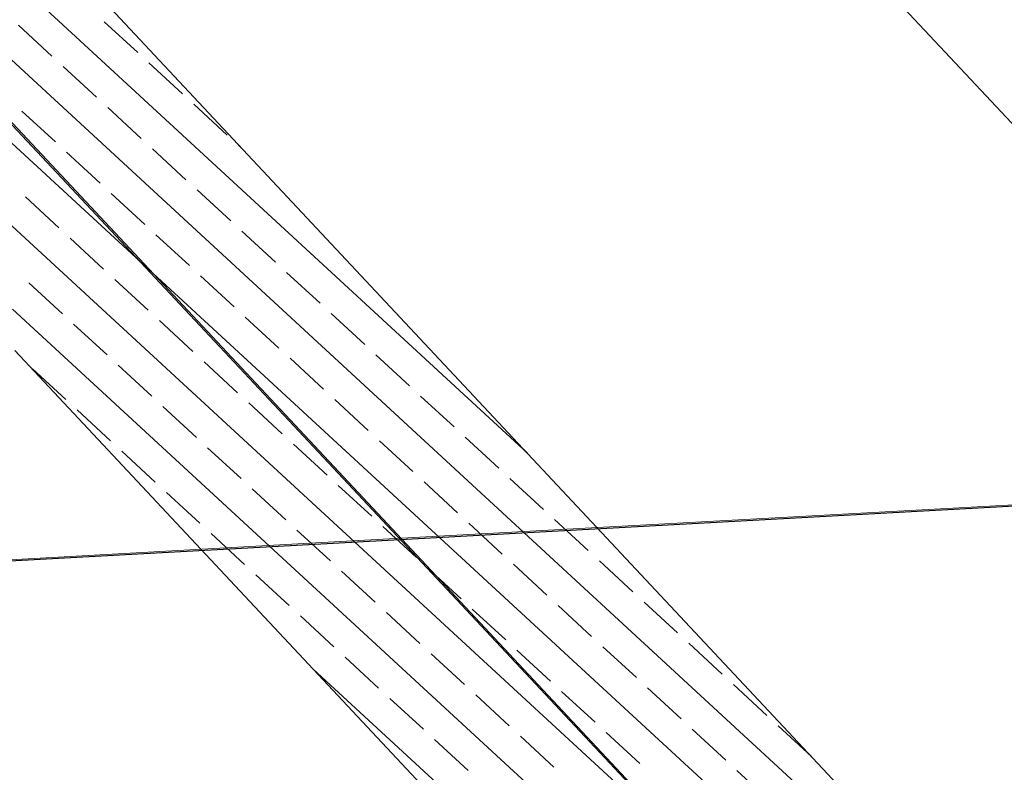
# Model space of a CAD drawing. Extents: x -779 to 790, y -208 to 633.
# Tile 63 of 232: x -298 to -259, y 97 to 127. Entities that reach past the tile are written whole.
import ezdxf
from ezdxf.lldxf.tags import DXFTag

# ---------------------------------------------------------------- set-up
doc = ezdxf.new("R2010")
doc.units = 0
doc.layers.get('0').update_dxf_attribs({"lineweight": 25})
for name, color, linetype, lineweight, true_color in [('01AFU Allgemein Bemaßung-A07F5V4RWF', 7, 'Continuous', 25, 0x848484), ('02 Raster Gebäude-A07F5V4QWF', 7, 'Continuous', 25, 0x848484), ('20 Fundament-A07F5V4OWF', 7, 'Continuous', 25, 0x848484)]:
    doc.layers.add(name, color=color, linetype=linetype, lineweight=lineweight, true_color=true_color)
doc.layers.add('02 Raster Gebäude-A07F5V53WF', color=7, linetype='Continuous', lineweight=13)
tags = doc.linetypes.add('Raster-A07F5V4TWF', pattern=[0.2, 0.1, -0.05, 0, -0.05]).pattern_tags.tags
tags[10:11] = [DXFTag(74, 4), DXFTag(75, 0), DXFTag(340, '0'), DXFTag(46, 1.0), DXFTag(50, 0.0), DXFTag(44, 0.0), DXFTag(45, 0.0)]
tags[8:9] = [DXFTag(74, 4), DXFTag(75, 0), DXFTag(340, '0'), DXFTag(46, 1.0), DXFTag(50, 0.0), DXFTag(44, 0.0), DXFTag(45, 0.0)]
tags[6:7] = [DXFTag(74, 4), DXFTag(75, 0), DXFTag(340, '0'), DXFTag(46, 1.0), DXFTag(50, 0.0), DXFTag(44, 0.0), DXFTag(45, 0.0)]
tags[4:5] = [DXFTag(74, 4), DXFTag(75, 0), DXFTag(340, '0'), DXFTag(46, 1.0), DXFTag(50, 0.0), DXFTag(44, 0.0), DXFTag(45, 0.0)]
tags = doc.linetypes.add('Raster-A07F5V57WF', pattern=[0.2, 0.1, -0.05, 0, -0.05]).pattern_tags.tags
tags[10:11] = [DXFTag(74, 4), DXFTag(75, 0), DXFTag(340, '0'), DXFTag(46, 1.0), DXFTag(50, 0.0), DXFTag(44, 0.0), DXFTag(45, 0.0)]
tags[8:9] = [DXFTag(74, 4), DXFTag(75, 0), DXFTag(340, '0'), DXFTag(46, 1.0), DXFTag(50, 0.0), DXFTag(44, 0.0), DXFTag(45, 0.0)]
tags[6:7] = [DXFTag(74, 4), DXFTag(75, 0), DXFTag(340, '0'), DXFTag(46, 1.0), DXFTag(50, 0.0), DXFTag(44, 0.0), DXFTag(45, 0.0)]
tags[4:5] = [DXFTag(74, 4), DXFTag(75, 0), DXFTag(340, '0'), DXFTag(46, 1.0), DXFTag(50, 0.0), DXFTag(44, 0.0), DXFTag(45, 0.0)]

# ---------------------------------------------------------------- blocks, each defined once
blk = doc.blocks.new('Referenz-A07F5V4VWF', base_point=(-401.415, -176.34))
at = {"color": 0, "linetype": 'ByBlock', "lineweight": -2, "ltscale": 12.5}
for p, q in [((-247.914, 77.458), (-299.512, 132.542)), ((-247.914, 77.458), (-299.512, 132.542)), ((-298.491, 113.897), (-263.557, 76.603))]:
    blk.add_line(p, q, dxfattribs=at)
at = {"layer": '01AFU Allgemein Bemaßung-A07F5V4RWF', "color": 0, "lineweight": -2}
blk.add_line((-282.823, 148.174), (-218.111, 79.089), dxfattribs=at)
at = {"layer": '02 Raster Gebäude-A07F5V4QWF', "color": 0, "linetype": 'Raster-A07F5V4TWF', "lineweight": -2, "ltscale": 187.5}
for p, q in [((-339.615, 166.577), (-255.736, 77.031)), ((-98.436, 116.54), (-286.642, 106.241)), ((-286.642, 106.241), (-351.04, 102.718))]:
    blk.add_line(p, q, dxfattribs=at)
at = {"layer": '20 Fundament-A07F5V4OWF', "color": 0, "lineweight": -2}
for p, q in [((-247.914, 77.458), (-299.512, 132.542)), ((-278.253, 109.847), (-299.333, 129.286)), ((-297.029, 125.528), (-298.352, 126.748)), ((-293.637, 125.665), (-294.96, 126.886)), ((-255.804, 85.882), (-299.145, 125.847)), ((-291.872, 124.038), (-293.196, 125.259)), ((-295.264, 123.901), (-296.587, 125.121)), ((-296.891, 122.136), (-298.215, 123.357)), ((-293.499, 122.274), (-294.823, 123.494)), ((-290.108, 122.411), (-291.431, 123.632)), ((-233.356, 61.916), (-298.957, 122.409)), ((-295.127, 120.509), (-296.45, 121.73)), ((-291.735, 120.647), (-293.058, 121.867)), ((-289.478, 121.83), (-289.666, 122.004)), ((-289.97, 119.019), (-291.294, 120.24)), ((-296.754, 118.745), (-298.077, 119.965)), ((-293.362, 118.882), (-294.685, 120.102)), ((-210.907, 37.95), (-298.769, 118.97)), ((-288.206, 117.392), (-289.529, 118.613)), ((-294.989, 117.117), (-296.313, 118.338)), ((-291.597, 117.255), (-292.921, 118.475)), ((-293.225, 115.49), (-294.548, 116.711)), ((-289.833, 115.628), (-291.156, 116.848)), ((-286.441, 115.765), (-287.764, 116.985)), ((-296.616, 115.353), (-297.94, 116.573)), ((-188.458, 13.985), (-298.581, 115.532)), ((-288.068, 114), (-289.392, 115.221)), ((-284.676, 114.138), (-286, 115.358)), ((-294.852, 113.726), (-296.175, 114.946)), ((-291.46, 113.863), (-292.783, 115.083)), ((-298.491, 113.897), (-263.557, 76.603)), ((-286.304, 112.373), (-287.627, 113.594)), ((-282.912, 112.511), (-284.235, 113.731)), ((-296.479, 111.961), (-297.802, 113.181)), ((-293.087, 112.098), (-294.411, 113.319)), ((-289.695, 112.236), (-291.019, 113.456)), ((-281.147, 110.883), (-282.471, 112.104)), ((-291.323, 110.471), (-292.646, 111.692)), ((-287.931, 110.609), (-289.254, 111.829)), ((-284.539, 110.746), (-285.862, 111.966)), ((-294.714, 110.334), (-296.038, 111.554)), ((-279.383, 109.256), (-280.706, 110.477)), ((-289.558, 108.844), (-290.881, 110.064)), ((-286.166, 108.981), (-287.49, 110.202)), ((-282.774, 109.119), (-284.098, 110.339)), ((-292.95, 108.707), (-294.273, 109.927)), ((-284.402, 107.354), (-285.725, 108.575)), ((-281.01, 107.492), (-282.333, 108.712)), ((-277.618, 107.629), (-278.942, 108.849)), ((-291.185, 107.079), (-292.509, 108.3)), ((-287.793, 107.217), (-289.117, 108.437)), ((-282.637, 105.727), (-283.96, 106.947)), ((-279.245, 105.865), (-280.569, 107.085)), ((-275.853, 106.002), (-277.177, 107.222)), ((-289.421, 105.452), (-290.744, 106.673)), ((-286.029, 105.59), (-287.352, 106.81)), ((-277.481, 104.237), (-278.804, 105.458)), ((-274.089, 104.375), (-275.412, 105.595)), ((-287.656, 103.825), (-288.979, 105.045)), ((-284.264, 103.963), (-285.588, 105.183)), ((-280.872, 104.1), (-282.196, 105.32)), ((-275.716, 102.61), (-277.04, 103.831)), ((-272.324, 102.748), (-273.648, 103.968)), ((-282.5, 102.335), (-283.823, 103.556)), ((-279.108, 102.473), (-280.431, 103.693)), ((-285.891, 102.198), (-287.215, 103.418)), ((-270.56, 101.12), (-271.883, 102.341)), ((-280.735, 100.708), (-282.058, 101.929)), ((-277.343, 100.846), (-278.667, 102.066)), ((-273.951, 100.983), (-275.275, 102.203)), ((-284.127, 100.571), (-285.45, 101.791)), ((-166.009, -9.981), (-286.712, 101.322)), ((-268.795, 99.493), (-270.119, 100.714)), ((-275.579, 99.218), (-276.902, 100.439)), ((-272.187, 99.356), (-273.51, 100.576)), ((-282.362, 98.944), (-283.686, 100.164)), ((-278.97, 99.081), (-280.294, 100.301)), ((-273.814, 97.591), (-275.138, 98.812)), ((-270.422, 97.729), (-271.746, 98.949)), ((-267.031, 97.866), (-268.354, 99.086)), ((-280.598, 97.316), (-281.921, 98.537)), ((-277.206, 97.454), (-278.529, 98.674)), ((-268.658, 96.101), (-269.981, 97.322))]:
    blk.add_line(p, q, dxfattribs=at)
blk = doc.blocks.new('Referenz-A07F5V59WF', base_point=(-759.499, -206.186))
at = {"layer": '02 Raster Gebäude-A07F5V53WF', "color": 0, "linetype": 'Raster-A07F5V57WF', "ltscale": 117.000008}
for p, q in [((-339.575, 166.625), (-56.874, -135.171)), ((448.141, 146.515), (-286.611, 106.301)), ((-286.611, 106.301), (-350.998, 102.777))]:
    blk.add_line(p, q, dxfattribs=at)

msp = doc.modelspace()

# ---------------------------------------------------------------- block references
at = {"color": 8, "lineweight": 25, "ltscale": 1250, "true_color": 0x808080}
msp.add_blockref('Referenz-A07F5V59WF', (-759.499, -206.186), dxfattribs=at)
at = {"color": 8, "lineweight": 25, "ltscale": 12.5, "true_color": 0x808080}
msp.add_blockref('Referenz-A07F5V4VWF', (-401.415, -176.34), dxfattribs=at)

doc.saveas('drawing.dxf')
